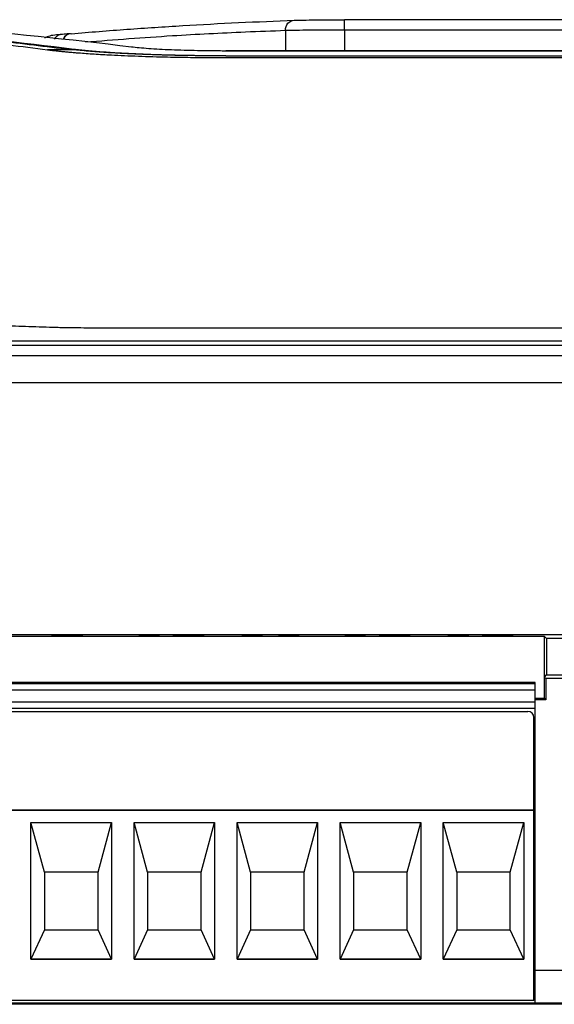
# Model space of a CAD drawing. Header units: millimetres. Extents: x -155 to 1130, y -373 to 1265.
# Tile 14 of 198: x 611 to 637, y 72 to 120. Entities that reach past the tile are written whole.
import ezdxf

# ---------------------------------------------------------------- set-up
doc = ezdxf.new("R2010")
doc.units = ezdxf.units.MM

msp = doc.modelspace()

# ---------------------------------------------------------------- linework, layer by layer
at = {"color": 7, "linetype": 'Continuous', "lineweight": 25}
for p, q in [((673.461, 119.697), (627.082, 119.697)), ((624.213, 119.169), (624.213, 118.183)), ((624.213, 119.169), (624.213, 119.169)), ((627.075, 119.198), (627.075, 118.183)), ((673.47, 119.198), (627.075, 119.198)), ((613.899, 118.245), (612.668, 118.245)), ((679.227, 118.183), (621.323, 118.183)), ((621.323, 118.183), (621.323, 118.182)), ((679.227, 118.182), (621.323, 118.182)), ((621.326, 117.945), (679.221, 117.945)), ((621.328, 117.862), (679.223, 117.862)), ((615.568, 104.762), (682.983, 104.762)), ((713.583, 104.122), (554.625, 104.122)), ((713.585, 103.902), (554.623, 103.902)), ((572.69, 103.418), (661.225, 103.418)), ((572.69, 102.11), (661.225, 102.11)), ((661.225, 89.872), (572.69, 89.872)), ((613.67, 89.803), (608.67, 89.803)), ((613.371, 89.813), (612.927, 89.813)), ((618.67, 89.803), (613.67, 89.803)), ((617.097, 89.823), (617.097, 89.819)), ((617.66, 89.822), (617.66, 89.808)), ((617.66, 89.808), (618.104, 89.808)), ((618.104, 89.828), (617.748, 89.828)), ((618.104, 89.808), (618.104, 89.828)), ((623.67, 89.803), (618.67, 89.803)), ((622.097, 89.823), (622.097, 89.819)), ((622.66, 89.822), (622.66, 89.808)), ((622.66, 89.808), (623.104, 89.808)), ((623.104, 89.828), (622.748, 89.828)), ((623.104, 89.808), (623.104, 89.828)), ((628.67, 89.803), (623.67, 89.803)), ((623.875, 89.823), (623.875, 89.819)), ((624.438, 89.822), (624.438, 89.808)), ((624.438, 89.808), (624.882, 89.808)), ((624.882, 89.828), (624.526, 89.828)), ((624.882, 89.808), (624.882, 89.828)), ((627.097, 89.823), (627.097, 89.819)), ((627.66, 89.822), (627.66, 89.808)), ((627.66, 89.808), (628.104, 89.808)), ((628.104, 89.828), (627.748, 89.828)), ((628.104, 89.808), (628.104, 89.828)), ((633.67, 89.803), (628.67, 89.803)), ((628.756, 89.808), (630.268, 89.808)), ((628.816, 89.822), (629.26, 89.822)), ((630.268, 89.812), (629.409, 89.812)), ((630.268, 89.808), (630.268, 89.812)), ((632.097, 89.823), (632.097, 89.819)), ((632.66, 89.822), (632.66, 89.808)), ((632.66, 89.808), (633.104, 89.808)), ((633.104, 89.828), (632.748, 89.828)), ((633.104, 89.808), (633.104, 89.828)), ((636.777, 89.803), (633.67, 89.803)), ((634.201, 89.814), (633.756, 89.814)), ((633.816, 89.823), (634.26, 89.822)), ((634.42, 89.82), (634.379, 89.817)), ((636.877, 89.703), (636.777, 89.803)), ((636.777, 87.83), (636.777, 89.803)), ((636.877, 89.703), (636.88, 87.932)), ((663.891, 89.703), (636.877, 89.703)), ((636.777, 87.83), (636.88, 87.932)), ((636.88, 87.932), (663.077, 87.932)), ((636.322, 87.569), (571.322, 87.569)), ((571.322, 87.513), (636.322, 87.513)), ((636.322, 87.513), (636.322, 87.569)), ((636.322, 87.211), (636.322, 87.513)), ((636.847, 87.76), (636.777, 87.83)), ((636.777, 86.802), (636.777, 87.83)), ((661.225, 87.76), (636.847, 87.76)), ((571.322, 87.211), (636.322, 87.211)), ((636.322, 86.611), (636.322, 87.211)), ((636.322, 86.611), (571.322, 86.611)), ((636.322, 86.802), (636.777, 86.802)), ((636.847, 86.733), (636.322, 86.733)), ((636.322, 86.313), (636.322, 86.611)), ((636.847, 86.733), (636.777, 86.802)), ((636.322, 86.313), (571.322, 86.313)), ((571.672, 86.167), (635.972, 86.167)), ((571.672, 86.162), (635.972, 86.162)), ((635.972, 86.167), (635.972, 86.162)), ((636.322, 72.017), (636.322, 86.313)), ((636.272, 85.861), (636.272, 85.867)), ((636.272, 81.381), (636.272, 85.861)), ((571.372, 81.381), (636.272, 81.381)), ((636.272, 81.378), (571.372, 81.378)), ((636.272, 81.378), (636.272, 81.381)), ((636.272, 72.153), (636.272, 81.378)), ((611.87, 74.153), (611.87, 80.778)), ((611.87, 80.778), (615.775, 80.778)), ((612.522, 78.367), (611.87, 80.778)), ((615.122, 78.367), (615.775, 80.778)), ((615.775, 80.778), (615.775, 74.153)), ((616.87, 74.153), (616.87, 80.778)), ((616.87, 80.778), (620.775, 80.778)), ((617.522, 78.367), (616.87, 80.778)), ((620.122, 78.367), (620.775, 80.778)), ((620.775, 80.778), (620.775, 74.153)), ((621.87, 74.153), (621.87, 80.778)), ((621.87, 80.778), (625.775, 80.778)), ((622.522, 78.367), (621.87, 80.778)), ((625.122, 78.367), (625.775, 80.778)), ((625.775, 80.778), (625.775, 74.153)), ((626.87, 74.153), (626.87, 80.778)), ((626.87, 80.778), (630.775, 80.778)), ((627.522, 78.367), (626.87, 80.778)), ((630.122, 78.367), (630.775, 80.778)), ((630.775, 80.778), (630.775, 74.153)), ((631.87, 74.153), (631.87, 80.778)), ((631.87, 80.778), (635.775, 80.778)), ((632.522, 78.367), (631.87, 80.778)), ((635.122, 78.367), (635.775, 80.778)), ((635.775, 80.778), (635.775, 74.153)), ((615.122, 78.367), (612.522, 78.367)), ((612.522, 78.367), (612.522, 75.567)), ((615.122, 75.567), (615.122, 78.367)), ((620.122, 78.367), (617.522, 78.367)), ((617.522, 78.367), (617.522, 75.567)), ((620.122, 75.567), (620.122, 78.367)), ((625.122, 78.367), (622.522, 78.367)), ((622.522, 78.367), (622.522, 75.567)), ((625.122, 75.567), (625.122, 78.367)), ((630.122, 78.367), (627.522, 78.367)), ((627.522, 78.367), (627.522, 75.567)), ((630.122, 75.567), (630.122, 78.367)), ((635.122, 78.367), (632.522, 78.367)), ((632.522, 78.367), (632.522, 75.567)), ((635.122, 75.567), (635.122, 78.367)), ((612.522, 75.567), (611.87, 74.155)), ((612.522, 75.567), (615.122, 75.567)), ((615.775, 74.155), (615.122, 75.567)), ((617.522, 75.567), (616.87, 74.155)), ((617.522, 75.567), (620.122, 75.567)), ((620.775, 74.155), (620.122, 75.567)), ((622.522, 75.567), (621.87, 74.155)), ((622.522, 75.567), (625.122, 75.567)), ((625.775, 74.155), (625.122, 75.567)), ((627.522, 75.567), (626.87, 74.155)), ((627.522, 75.567), (630.122, 75.567)), ((630.775, 74.155), (630.122, 75.567)), ((632.522, 75.567), (631.87, 74.155)), ((632.522, 75.567), (635.122, 75.567)), ((635.775, 74.155), (635.122, 75.567)), ((611.87, 74.155), (615.775, 74.155)), ((615.775, 74.153), (611.87, 74.153)), ((616.87, 74.155), (620.775, 74.155)), ((620.775, 74.153), (616.87, 74.153)), ((621.87, 74.155), (625.775, 74.155)), ((625.775, 74.153), (621.87, 74.153)), ((626.87, 74.155), (630.775, 74.155)), ((630.775, 74.153), (626.87, 74.153)), ((631.87, 74.155), (635.775, 74.155)), ((635.775, 74.153), (631.87, 74.153)), ((637.636, 73.606), (636.322, 73.606)), ((636.272, 72.153), (571.372, 72.153)), ((663.08, 71.964), (579.695, 71.964)), ((636.322, 72.017), (579.747, 72.017)), ((636.322, 72.038), (637.636, 72.038))]:
    msp.add_line(p, q, dxfattribs=at)
at = {"color": 7, "linetype": 'Continuous', "lineweight": 25, "flags": 128}
for points in [[(615.822, 87.549), (615.67, 87.542), (615.237, 87.536), (614.588, 87.533), (613.822, 87.531), (613.057, 87.533), (612.408, 87.536), (611.975, 87.542), (611.822, 87.549), (611.975, 87.555), (612.408, 87.561), (613.057, 87.565), (613.822, 87.566), (614.588, 87.565), (615.237, 87.561), (615.67, 87.555), (615.822, 87.549)], [(620.822, 87.549), (620.67, 87.542), (620.237, 87.536), (619.588, 87.533), (618.822, 87.531), (618.057, 87.533), (617.408, 87.536), (616.975, 87.542), (616.822, 87.549), (616.975, 87.555), (617.408, 87.561), (618.057, 87.565), (618.822, 87.566), (619.588, 87.565), (620.237, 87.561), (620.67, 87.555), (620.822, 87.549)], [(625.822, 87.549), (625.67, 87.542), (625.237, 87.536), (624.588, 87.533), (623.822, 87.531), (623.057, 87.533), (622.408, 87.536), (621.975, 87.542), (621.822, 87.549), (621.975, 87.555), (622.408, 87.561), (623.057, 87.565), (623.822, 87.566), (624.588, 87.565), (625.237, 87.561), (625.67, 87.555), (625.822, 87.549)], [(630.822, 87.549), (630.67, 87.542), (630.237, 87.536), (629.588, 87.533), (628.822, 87.531), (628.057, 87.533), (627.408, 87.536), (626.975, 87.542), (626.822, 87.549), (626.975, 87.555), (627.408, 87.561), (628.057, 87.565), (628.822, 87.566), (629.588, 87.565), (630.237, 87.561), (630.67, 87.555), (630.822, 87.549)], [(635.822, 87.549), (635.67, 87.542), (635.237, 87.536), (634.588, 87.533), (633.822, 87.531), (633.057, 87.533), (632.408, 87.536), (631.975, 87.542), (631.822, 87.549), (631.975, 87.555), (632.408, 87.561), (633.057, 87.565), (633.822, 87.566), (634.588, 87.565), (635.237, 87.561), (635.67, 87.555), (635.822, 87.549)], [(636.847, 87.76), (636.847, 87.185), (636.847, 86.733)]]:
    msp.add_lwpolyline(points, dxfattribs=at)
at = {"color": 7, "linetype": 'Continuous', "lineweight": 25}
for centre, radius, start, end in [((613.827, 118.601), 0.421, 90.4701, 159.0072), ((635.972, 85.867), 0.3, 0.0011, 90.0011)]:
    msp.add_arc(centre, radius, start, end, dxfattribs=at)
at = {"color": 8, "linetype": 'Continuous', "lineweight": 25}
msp.add_arc((613.83, 118.598), 0.425, 96.6382, 158.8855, dxfattribs=at)
at = {"color": 7, "linetype": 'Continuous', "lineweight": 25}
for centre, major_axis, ratio, start_param, end_param in [((578.365, -729.565), (0.786, 850), 0.57735, 6.212181, 6.228013), ((582.06, -729.565), (0.785, 850), 0.57701, 6.214019, 6.232521), ((635.972, 85.861), (0, 0.3), 0.998968, 4.712389, 6.283185)]:
    msp.add_ellipse(centre, major_axis=major_axis, ratio=ratio, start_param=start_param, end_param=end_param, dxfattribs=at)
for points, knots in [([(613.823, 119.021), (614.725, 119.097), (615.626, 119.17), (617.428, 119.3), (618.33, 119.36), (620.133, 119.468), (621.035, 119.516), (622.838, 119.601), (623.739, 119.637), (624.642, 119.669)], [0, 0, 0, 0, 0.25, 0.25, 0.5, 0.5, 0.75, 0.75, 1, 1, 1, 1]), ([(624.213, 119.169), (624.212, 119.302), (624.258, 119.432), (624.416, 119.617), (624.529, 119.67), (624.642, 119.669)], [0, 0, 0, 0, 0.5, 0.5, 1, 1, 1, 1]), ([(624.642, 119.669), (624.774, 119.673), (624.919, 119.677), (625.26, 119.684), (625.455, 119.687), (625.884, 119.692), (626.109, 119.694), (626.585, 119.697), (626.834, 119.697), (627.082, 119.697)], [0, 0, 0, 0, 0.25, 0.25, 0.5, 0.5, 0.75, 0.75, 1, 1, 1, 1]), ([(627.075, 119.198), (627.075, 119.332), (627.076, 119.462), (627.078, 119.647), (627.08, 119.7), (627.082, 119.697)], [0, 0, 0, 0, 0.5, 0.5, 1, 1, 1, 1]), ([(603.615, 119.254), (604.192, 119.198), (605.359, 119.085), (607.129, 118.899), (608.939, 118.698), (610.79, 118.481), (612.037, 118.324), (612.668, 118.245)], [0, 0, 0, 0, 0.191044, 0.386566, 0.586566, 0.791044, 1, 1, 1, 1]), ([(604.806, 119.254), (605.388, 119.197), (606.552, 119.084), (608.297, 118.901), (610.043, 118.708), (611.788, 118.505), (612.951, 118.36), (613.533, 118.288)], [0, 0, 0, 0, 0.199996, 0.399993, 0.599991, 0.799993, 1, 1, 1, 1]), ([(613.284, 118.976), (613.225, 118.97), (613.021, 118.951), (612.805, 118.93), (612.617, 118.848), (612.534, 118.812)], [0, 0, 0, 0, 0.18369, 0.640691, 1, 1, 1, 1]), ([(613.78, 119.02), (613.727, 119.016), (613.579, 119.003), (613.43, 118.99), (613.335, 118.981)], [0, 0, 0, 0, 0.35937, 1, 1, 1, 1]), ([(627.075, 119.198), (626.786, 119.198), (626.493, 119.197), (625.937, 119.195), (625.672, 119.193), (625.169, 119.188), (624.941, 119.185), (624.54, 119.178), (624.367, 119.174), (624.213, 119.169)], [0, 0, 0, 0, 0.25, 0.25, 0.5, 0.5, 0.75, 0.75, 1, 1, 1, 1]), ([(612.668, 118.245), (612.721, 118.238), (612.826, 118.224), (612.996, 118.204), (613.173, 118.185), (613.358, 118.165), (613.551, 118.146), (613.752, 118.128), (613.962, 118.11), (614.343, 118.079), (614.929, 118.038), (615.886, 117.983), (617.066, 117.932), (618.192, 117.899), (619.05, 117.882), (619.614, 117.873), (620.181, 117.867), (620.753, 117.863), (621.136, 117.862), (621.328, 117.862)], [0, 0, 0, 0, 0.029975, 0.059893, 0.089783, 0.119676, 0.149602, 0.179589, 0.209668, 0.239868, 0.338752, 0.437716, 0.581449, 0.725832, 0.780958, 0.835755, 0.890405, 0.945092, 1, 1, 1, 1]), ([(613.899, 118.245), (613.835, 118.252), (613.707, 118.266), (613.591, 118.281), (613.533, 118.288)], [0, 0, 0, 0, 0.499991, 1, 1, 1, 1]), ([(621.326, 117.945), (621.23, 117.945), (621.039, 117.945), (620.752, 117.947), (620.467, 117.948), (620.182, 117.951), (619.899, 117.954), (619.616, 117.958), (619.096, 117.966), (618.348, 117.982), (617.371, 118.014), (616.417, 118.055), (615.649, 118.098), (615.068, 118.138), (614.646, 118.172), (614.252, 118.207), (614.017, 118.232), (613.899, 118.245)], [0, 0, 0, 0, 0.032887, 0.065693, 0.098452, 0.131198, 0.163963, 0.196783, 0.22969, 0.346471, 0.463335, 0.59234, 0.721453, 0.791219, 0.860687, 0.930174, 1, 1, 1, 1]), ([(621.326, 117.945), (621.139, 117.946), (620.952, 117.946), (620.581, 117.948), (620.397, 117.949), (619.847, 117.955), (619.485, 117.96), (618.769, 117.975), (618.412, 117.984), (617.725, 118.006), (617.393, 118.018), (616.754, 118.046), (616.447, 118.061), (615.856, 118.095), (615.574, 118.113), (615.051, 118.152), (614.807, 118.172), (614.47, 118.204), (614.363, 118.215), (614.156, 118.238), (614.06, 118.249), (613.965, 118.261)], [0, 0, 0, 0, 0.0625, 0.0625, 0.125, 0.125, 0.25, 0.25, 0.375, 0.375, 0.5, 0.5, 0.625, 0.625, 0.75, 0.75, 0.875, 0.875, 0.9375, 0.9375, 1, 1, 1, 1]), ([(621.323, 118.182), (621.207, 118.182), (621.09, 118.182), (620.859, 118.183), (620.743, 118.184), (620.398, 118.188), (620.17, 118.191), (619.506, 118.204), (619.082, 118.217), (618.277, 118.25), (617.911, 118.27), (617.42, 118.305), (617.265, 118.318), (616.984, 118.343), (616.86, 118.357), (616.739, 118.371)], [0, 0, 0, 0, 0.0625, 0.0625, 0.125, 0.125, 0.25, 0.25, 0.5, 0.5, 0.75, 0.75, 0.875, 0.875, 1, 1, 1, 1]), ([(606.504, 105.26), (606.549, 105.252), (606.64, 105.236), (606.788, 105.213), (606.943, 105.19), (607.108, 105.167), (607.28, 105.145), (607.46, 105.123), (607.648, 105.102), (607.843, 105.081), (608.081, 105.056), (608.471, 105.02), (609.024, 104.976), (609.644, 104.934), (610.429, 104.888), (611.428, 104.84), (612.4, 104.806), (613.05, 104.79), (613.387, 104.782), (613.808, 104.775), (614.317, 104.768), (614.913, 104.763), (615.34, 104.762), (615.568, 104.762)], [0, 0, 0, 0, 0.0279252, 0.0558141, 0.0836677, 0.1114862, 0.1392695, 0.167017, 0.1947278, 0.2224008, 0.2500347, 0.2919131, 0.3749532, 0.4511343, 0.500675, 0.6254988, 0.7503947, 0.77346, 0.8039419, 0.8418389, 0.8871486, 0.9398685, 1, 1, 1, 1]), ([(613.593, 89.828), (613.544, 89.828), (613.495, 89.828), (613.399, 89.828), (613.352, 89.828), (613.215, 89.827), (613.133, 89.827), (612.997, 89.826), (612.945, 89.825), (612.88, 89.823), (612.869, 89.822), (612.867, 89.821)], [0, 0, 0, 0, 0.125, 0.125, 0.25, 0.25, 0.5, 0.5, 0.75, 0.75, 1, 1, 1, 1]), ([(612.867, 89.821), (612.868, 89.821), (612.87, 89.821), (612.884, 89.82), (612.895, 89.819), (612.939, 89.818), (612.988, 89.818), (613.115, 89.816), (613.191, 89.816), (613.317, 89.815), (613.361, 89.815), (613.452, 89.815), (613.499, 89.815), (613.546, 89.815)], [0, 0, 0, 0, 0.125, 0.125, 0.25, 0.25, 0.5, 0.5, 0.75, 0.75, 0.875, 0.875, 1, 1, 1, 1]), ([(612.927, 89.813), (612.94, 89.812), (612.957, 89.811), (613.02, 89.81), (613.061, 89.81), (613.175, 89.809), (613.244, 89.808), (613.358, 89.808), (613.397, 89.808), (613.478, 89.808), (613.518, 89.808), (613.559, 89.808)], [0, 0, 0, 0, 0.25, 0.25, 0.5, 0.5, 0.75, 0.75, 0.875, 0.875, 1, 1, 1, 1]), ([(613.312, 89.822), (613.313, 89.822), (613.315, 89.822), (613.334, 89.823), (613.349, 89.823), (613.402, 89.824), (613.438, 89.824), (613.516, 89.825), (613.559, 89.825), (613.602, 89.825)], [0, 0, 0, 0, 0.25, 0.25, 0.5, 0.5, 0.75, 0.75, 1, 1, 1, 1]), ([(613.626, 89.818), (613.581, 89.818), (613.537, 89.818), (613.452, 89.819), (613.415, 89.819), (613.357, 89.82), (613.338, 89.82), (613.315, 89.821), (613.313, 89.821), (613.312, 89.822)], [0, 0, 0, 0, 0.25, 0.25, 0.5, 0.5, 0.75, 0.75, 1, 1, 1, 1]), ([(613.622, 89.811), (613.588, 89.811), (613.554, 89.811), (613.491, 89.811), (613.462, 89.811), (613.396, 89.812), (613.38, 89.813), (613.371, 89.813)], [0, 0, 0, 0, 0.25, 0.25, 0.5, 0.5, 1, 1, 1, 1]), ([(613.546, 89.815), (613.586, 89.815), (613.626, 89.815), (613.705, 89.815), (613.743, 89.815), (613.816, 89.816), (613.851, 89.816), (613.914, 89.816), (613.942, 89.816), (613.969, 89.817)], [0, 0, 0, 0, 0.25, 0.25, 0.5, 0.5, 0.75, 0.75, 1, 1, 1, 1]), ([(613.559, 89.808), (613.627, 89.808), (613.695, 89.808), (613.826, 89.808), (613.891, 89.808), (614.064, 89.809), (614.162, 89.81), (614.292, 89.812), (614.328, 89.813), (614.371, 89.816), (614.377, 89.817), (614.379, 89.818)], [0, 0, 0, 0, 0.125, 0.125, 0.25, 0.25, 0.5, 0.5, 0.75, 0.75, 1, 1, 1, 1]), ([(614.379, 89.818), (614.377, 89.819), (614.371, 89.82), (614.331, 89.822), (614.298, 89.824), (614.174, 89.826), (614.081, 89.826), (613.915, 89.827), (613.853, 89.828), (613.726, 89.828), (613.659, 89.828), (613.593, 89.828)], [0, 0, 0, 0, 0.25, 0.25, 0.5, 0.5, 0.75, 0.75, 0.875, 0.875, 1, 1, 1, 1]), ([(613.602, 89.825), (613.626, 89.825), (613.649, 89.825), (613.695, 89.825), (613.717, 89.824), (613.781, 89.824), (613.819, 89.824), (613.881, 89.823), (613.903, 89.823), (613.929, 89.822), (613.934, 89.822), (613.934, 89.821)], [0, 0, 0, 0, 0.125, 0.125, 0.25, 0.25, 0.5, 0.5, 0.75, 0.75, 1, 1, 1, 1]), ([(613.969, 89.817), (613.965, 89.816), (613.959, 89.816), (613.94, 89.814), (613.928, 89.814), (613.898, 89.813), (613.885, 89.813), (613.853, 89.812), (613.831, 89.812), (613.783, 89.811), (613.754, 89.811), (613.691, 89.811), (613.656, 89.811), (613.622, 89.811)], [0, 0, 0, 0, 0.25, 0.25, 0.5, 0.5, 0.625, 0.625, 0.75, 0.75, 0.875, 0.875, 1, 1, 1, 1]), ([(613.934, 89.821), (613.933, 89.821), (613.93, 89.821), (613.906, 89.82), (613.886, 89.82), (613.828, 89.819), (613.792, 89.819), (613.713, 89.818), (613.669, 89.818), (613.626, 89.818)], [0, 0, 0, 0, 0.25, 0.25, 0.5, 0.5, 0.75, 0.75, 1, 1, 1, 1]), ([(617.748, 89.828), (617.721, 89.827), (617.686, 89.827), (617.597, 89.826), (617.543, 89.825), (617.427, 89.824), (617.366, 89.824), (617.269, 89.824), (617.236, 89.823), (617.168, 89.823), (617.132, 89.823), (617.097, 89.823)], [0, 0, 0, 0, 0.25, 0.25, 0.5, 0.5, 0.75, 0.75, 0.875, 0.875, 1, 1, 1, 1]), ([(617.097, 89.819), (617.203, 89.819), (617.305, 89.82), (617.495, 89.821), (617.58, 89.821), (617.66, 89.822)], [0, 0, 0, 0, 0.5, 0.5, 1, 1, 1, 1]), ([(618.985, 89.826), (618.935, 89.825), (618.895, 89.825), (618.835, 89.823), (618.815, 89.823), (618.765, 89.821), (618.757, 89.819), (618.756, 89.818)], [0, 0, 0, 0, 0.25, 0.25, 0.5, 0.5, 1, 1, 1, 1]), ([(618.756, 89.818), (618.757, 89.817), (618.763, 89.816), (618.796, 89.813), (618.825, 89.812), (618.934, 89.81), (619.024, 89.809), (619.191, 89.808), (619.252, 89.808), (619.379, 89.808), (619.446, 89.808), (619.512, 89.808)], [0, 0, 0, 0, 0.25, 0.25, 0.5, 0.5, 0.75, 0.75, 0.875, 0.875, 1, 1, 1, 1]), ([(619.512, 89.828), (619.462, 89.828), (619.412, 89.828), (619.313, 89.828), (619.265, 89.828), (619.174, 89.827), (619.13, 89.827), (619.052, 89.827), (619.018, 89.826), (618.985, 89.826)], [0, 0, 0, 0, 0.25, 0.25, 0.5, 0.5, 0.75, 0.75, 1, 1, 1, 1]), ([(619.201, 89.818), (619.201, 89.819), (619.203, 89.819), (619.215, 89.821), (619.226, 89.822), (619.25, 89.823)], [0, 0, 0, 0, 0.5, 0.5, 1, 1, 1, 1]), ([(619.512, 89.811), (619.473, 89.811), (619.434, 89.811), (619.363, 89.811), (619.332, 89.811), (619.266, 89.812), (619.243, 89.813), (619.215, 89.814), (619.21, 89.815), (619.202, 89.816), (619.202, 89.817), (619.201, 89.818)], [0, 0, 0, 0, 0.125, 0.125, 0.25, 0.25, 0.5, 0.5, 0.75, 0.75, 1, 1, 1, 1]), ([(619.25, 89.823), (619.27, 89.823), (619.292, 89.824), (619.363, 89.824), (619.39, 89.824), (619.449, 89.825), (619.48, 89.825), (619.512, 89.825)], [0, 0, 0, 0, 0.5, 0.5, 0.75, 0.75, 1, 1, 1, 1]), ([(620.041, 89.826), (620.008, 89.826), (619.974, 89.827), (619.895, 89.827), (619.851, 89.827), (619.76, 89.828), (619.712, 89.828), (619.613, 89.828), (619.562, 89.828), (619.512, 89.828)], [0, 0, 0, 0, 0.25, 0.25, 0.5, 0.5, 0.75, 0.75, 1, 1, 1, 1]), ([(619.512, 89.825), (619.551, 89.825), (619.59, 89.825), (619.661, 89.824), (619.692, 89.824), (619.736, 89.823), (619.752, 89.823), (619.779, 89.823), (619.789, 89.822), (619.822, 89.821), (619.823, 89.819), (619.823, 89.818)], [0, 0, 0, 0, 0.125, 0.125, 0.25, 0.25, 0.375, 0.375, 0.5, 0.5, 1, 1, 1, 1]), ([(619.774, 89.813), (619.754, 89.812), (619.732, 89.812), (619.662, 89.811), (619.634, 89.811), (619.575, 89.811), (619.544, 89.811), (619.512, 89.811)], [0, 0, 0, 0, 0.5, 0.5, 0.75, 0.75, 1, 1, 1, 1]), ([(619.512, 89.808), (619.562, 89.808), (619.612, 89.808), (619.711, 89.808), (619.759, 89.808), (619.85, 89.808), (619.894, 89.808), (619.972, 89.809), (620.006, 89.809), (620.039, 89.81)], [0, 0, 0, 0, 0.25, 0.25, 0.5, 0.5, 0.75, 0.75, 1, 1, 1, 1]), ([(619.823, 89.818), (619.823, 89.817), (619.821, 89.816), (619.809, 89.815), (619.798, 89.814), (619.774, 89.813)], [0, 0, 0, 0, 0.5, 0.5, 1, 1, 1, 1]), ([(620.039, 89.81), (620.089, 89.81), (620.129, 89.811), (620.189, 89.812), (620.21, 89.813), (620.258, 89.815), (620.267, 89.816), (620.268, 89.818)], [0, 0, 0, 0, 0.25, 0.25, 0.5, 0.5, 1, 1, 1, 1]), ([(620.268, 89.818), (620.267, 89.819), (620.258, 89.821), (620.211, 89.823), (620.191, 89.823), (620.146, 89.824), (620.129, 89.825), (620.089, 89.825), (620.066, 89.826), (620.041, 89.826)], [0, 0, 0, 0, 0.5, 0.5, 0.75, 0.75, 0.875, 0.875, 1, 1, 1, 1]), ([(622.748, 89.828), (622.721, 89.827), (622.686, 89.827), (622.597, 89.826), (622.543, 89.825), (622.427, 89.824), (622.366, 89.824), (622.269, 89.824), (622.236, 89.823), (622.168, 89.823), (622.132, 89.823), (622.097, 89.823)], [0, 0, 0, 0, 0.25, 0.25, 0.5, 0.5, 0.75, 0.75, 0.875, 0.875, 1, 1, 1, 1]), ([(622.097, 89.819), (622.203, 89.819), (622.305, 89.82), (622.495, 89.821), (622.58, 89.821), (622.66, 89.822)], [0, 0, 0, 0, 0.5, 0.5, 1, 1, 1, 1]), ([(624.526, 89.828), (624.499, 89.827), (624.464, 89.827), (624.375, 89.826), (624.321, 89.825), (624.205, 89.824), (624.144, 89.824), (624.047, 89.824), (624.014, 89.823), (623.946, 89.823), (623.91, 89.823), (623.875, 89.823)], [0, 0, 0, 0, 0.25, 0.25, 0.5, 0.5, 0.75, 0.75, 0.875, 0.875, 1, 1, 1, 1]), ([(623.875, 89.819), (623.981, 89.819), (624.083, 89.82), (624.273, 89.821), (624.358, 89.821), (624.438, 89.822)], [0, 0, 0, 0, 0.5, 0.5, 1, 1, 1, 1]), ([(627.748, 89.828), (627.721, 89.827), (627.686, 89.827), (627.597, 89.826), (627.543, 89.825), (627.427, 89.824), (627.366, 89.824), (627.269, 89.824), (627.236, 89.823), (627.168, 89.823), (627.132, 89.823), (627.097, 89.823)], [0, 0, 0, 0, 0.25, 0.25, 0.5, 0.5, 0.75, 0.75, 0.875, 0.875, 1, 1, 1, 1]), ([(627.097, 89.819), (627.203, 89.819), (627.305, 89.82), (627.495, 89.821), (627.58, 89.821), (627.66, 89.822)], [0, 0, 0, 0, 0.5, 0.5, 1, 1, 1, 1]), ([(629.381, 89.816), (629.238, 89.815), (629.095, 89.814), (628.916, 89.812), (628.866, 89.811), (628.81, 89.81), (628.794, 89.81), (628.77, 89.809), (628.763, 89.808), (628.756, 89.808)], [0, 0, 0, 0, 0.5, 0.5, 0.75, 0.75, 0.875, 0.875, 1, 1, 1, 1]), ([(629.558, 89.828), (629.463, 89.828), (629.369, 89.828), (629.189, 89.827), (629.102, 89.827), (628.961, 89.826), (628.911, 89.825), (628.843, 89.824), (628.827, 89.823), (628.816, 89.822)], [0, 0, 0, 0, 0.25, 0.25, 0.5, 0.5, 0.75, 0.75, 1, 1, 1, 1]), ([(629.26, 89.822), (629.263, 89.822), (629.268, 89.822), (629.287, 89.823), (629.302, 89.823), (629.35, 89.824), (629.384, 89.824), (629.462, 89.825), (629.506, 89.825), (629.549, 89.825)], [0, 0, 0, 0, 0.25, 0.25, 0.5, 0.5, 0.75, 0.75, 1, 1, 1, 1]), ([(629.735, 89.82), (629.71, 89.819), (629.682, 89.819), (629.653, 89.819), (629.625, 89.818), (629.595, 89.818), (629.565, 89.818), (629.505, 89.817), (629.443, 89.817), (629.381, 89.816)], [0, 0, 0, 0, 0.0001291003, 0.0001291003, 0.0001291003, 0.0002578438, 0.0002578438, 0.0002578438, 0.0005144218, 0.0005144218, 0.0005144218, 0.0005144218]), ([(629.409, 89.812), (629.429, 89.812), (629.45, 89.812), (629.498, 89.813), (629.524, 89.813), (629.606, 89.814), (629.662, 89.814), (629.832, 89.816), (629.948, 89.816), (630.044, 89.817)], [0, 0, 0, 0, 0.125, 0.125, 0.25, 0.25, 0.5, 0.5, 1, 1, 1, 1]), ([(629.549, 89.825), (629.588, 89.825), (629.626, 89.825), (629.699, 89.824), (629.731, 89.824), (629.781, 89.824), (629.799, 89.823), (629.82, 89.823), (629.822, 89.822), (629.823, 89.822)], [0, 0, 0, 0, 0.25, 0.25, 0.5, 0.5, 0.75, 0.75, 1, 1, 1, 1]), ([(630.268, 89.823), (630.267, 89.823), (630.264, 89.823), (630.246, 89.824), (630.233, 89.824), (630.178, 89.825), (630.122, 89.826), (629.987, 89.827), (629.907, 89.827), (629.779, 89.828), (629.735, 89.828), (629.647, 89.828), (629.603, 89.828), (629.558, 89.828)], [0, 0, 0, 0, 0.125, 0.125, 0.25, 0.25, 0.5, 0.5, 0.75, 0.75, 0.875, 0.875, 1, 1, 1, 1]), ([(629.823, 89.822), (629.821, 89.822), (629.815, 89.821), (629.783, 89.82), (629.76, 89.82), (629.735, 89.82)], [0, 0, 0, 0, 0.5, 0.5, 1, 1, 1, 1]), ([(630.044, 89.817), (630.108, 89.818), (630.167, 89.819), (630.227, 89.82), (630.243, 89.821), (630.263, 89.822), (630.267, 89.822), (630.268, 89.823)], [0, 0, 0, 0, 0.5, 0.5, 0.75, 0.75, 1, 1, 1, 1]), ([(632.748, 89.828), (632.721, 89.827), (632.686, 89.827), (632.597, 89.826), (632.543, 89.825), (632.427, 89.824), (632.366, 89.824), (632.269, 89.824), (632.236, 89.823), (632.168, 89.823), (632.132, 89.823), (632.097, 89.823)], [0, 0, 0, 0, 0.25, 0.25, 0.5, 0.5, 0.75, 0.75, 0.875, 0.875, 1, 1, 1, 1]), ([(632.097, 89.819), (632.203, 89.819), (632.305, 89.82), (632.495, 89.821), (632.58, 89.821), (632.66, 89.822)], [0, 0, 0, 0, 0.5, 0.5, 1, 1, 1, 1]), ([(633.756, 89.814), (633.768, 89.813), (633.788, 89.812), (633.867, 89.81), (633.922, 89.81), (634.059, 89.809), (634.139, 89.808), (634.316, 89.808), (634.41, 89.808), (634.504, 89.808)], [0, 0, 0, 0, 0.25, 0.25, 0.5, 0.5, 0.75, 0.75, 1, 1, 1, 1]), ([(634.51, 89.828), (634.467, 89.828), (634.425, 89.828), (634.341, 89.828), (634.3, 89.828), (634.179, 89.827), (634.102, 89.827), (633.972, 89.826), (633.924, 89.825), (633.855, 89.824), (633.834, 89.823), (633.816, 89.823)], [0, 0, 0, 0, 0.125, 0.125, 0.25, 0.25, 0.5, 0.5, 0.75, 0.75, 1, 1, 1, 1]), ([(634.513, 89.811), (634.492, 89.811), (634.47, 89.811), (634.428, 89.811), (634.407, 89.811), (634.349, 89.811), (634.315, 89.812), (634.261, 89.812), (634.242, 89.813), (634.214, 89.813), (634.207, 89.814), (634.201, 89.814)], [0, 0, 0, 0, 0.125, 0.125, 0.25, 0.25, 0.5, 0.5, 0.75, 0.75, 1, 1, 1, 1]), ([(634.26, 89.822), (634.265, 89.822), (634.27, 89.823), (634.291, 89.823), (634.307, 89.824), (634.35, 89.824), (634.378, 89.824), (634.426, 89.824), (634.443, 89.825), (634.478, 89.825), (634.496, 89.825), (634.514, 89.825)], [0, 0, 0, 0, 0.25, 0.25, 0.5, 0.5, 0.75, 0.75, 0.875, 0.875, 1, 1, 1, 1]), ([(634.379, 89.817), (634.393, 89.817), (634.407, 89.817), (634.422, 89.817), (634.437, 89.817), (634.451, 89.817), (634.466, 89.817), (634.495, 89.817), (634.525, 89.817), (634.555, 89.817)], [0, 0, 0, 0, 0.0000451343, 0.0000451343, 0.0000451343, 0.0000903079, 0.0000903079, 0.0000903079, 0.0001803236, 0.0001803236, 0.0001803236, 0.0001803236]), ([(634.734, 89.822), (634.732, 89.822), (634.729, 89.822), (634.7, 89.821), (634.677, 89.821), (634.617, 89.82), (634.58, 89.82), (634.502, 89.82), (634.461, 89.82), (634.42, 89.82)], [0, 0, 0, 0, 0.25, 0.25, 0.5, 0.5, 0.75, 0.75, 1, 1, 1, 1]), ([(634.504, 89.808), (634.602, 89.808), (634.699, 89.808), (634.884, 89.808), (634.966, 89.809), (635.11, 89.81), (635.17, 89.811), (635.23, 89.812), (635.244, 89.812), (635.263, 89.813), (635.267, 89.813), (635.268, 89.814)], [0, 0, 0, 0, 0.25, 0.25, 0.5, 0.5, 0.75, 0.75, 0.875, 0.875, 1, 1, 1, 1]), ([(635.02, 89.826), (634.987, 89.826), (634.952, 89.827), (634.874, 89.827), (634.832, 89.827), (634.744, 89.828), (634.698, 89.828), (634.605, 89.828), (634.558, 89.828), (634.51, 89.828)], [0, 0, 0, 0, 0.25, 0.25, 0.5, 0.5, 0.75, 0.75, 1, 1, 1, 1]), ([(634.823, 89.814), (634.822, 89.814), (634.819, 89.813), (634.795, 89.813), (634.775, 89.812), (634.719, 89.812), (634.684, 89.811), (634.604, 89.811), (634.559, 89.811), (634.513, 89.811)], [0, 0, 0, 0, 0.25, 0.25, 0.5, 0.5, 0.75, 0.75, 1, 1, 1, 1]), ([(634.514, 89.825), (634.545, 89.825), (634.575, 89.825), (634.633, 89.824), (634.658, 89.824), (634.699, 89.824), (634.713, 89.824), (634.731, 89.823), (634.733, 89.823), (634.734, 89.822)], [0, 0, 0, 0, 0.25, 0.25, 0.5, 0.5, 0.75, 0.75, 1, 1, 1, 1]), ([(634.555, 89.817), (634.596, 89.817), (634.636, 89.817), (634.707, 89.817), (634.737, 89.816), (634.783, 89.816), (634.8, 89.816), (634.819, 89.815), (634.822, 89.814), (634.823, 89.814)], [0, 0, 0, 0, 0.25, 0.25, 0.5, 0.5, 0.75, 0.75, 1, 1, 1, 1]), ([(634.846, 89.819), (634.936, 89.819), (635.022, 89.82), (635.115, 89.821), (635.139, 89.821), (635.171, 89.822), (635.177, 89.822), (635.179, 89.823)], [0, 0, 0, 0, 0.5, 0.5, 0.75, 0.75, 1, 1, 1, 1]), ([(635.268, 89.814), (635.266, 89.814), (635.26, 89.815), (635.224, 89.816), (635.194, 89.816), (635.119, 89.817), (635.072, 89.818), (634.966, 89.818), (634.907, 89.818), (634.846, 89.819)], [0, 0, 0, 0, 0.25, 0.25, 0.5, 0.5, 0.75, 0.75, 1, 1, 1, 1]), ([(635.179, 89.823), (635.178, 89.823), (635.176, 89.823), (635.162, 89.824), (635.151, 89.824), (635.11, 89.825), (635.068, 89.826), (635.02, 89.826)], [0, 0, 0, 0, 0.25, 0.25, 0.5, 0.5, 1, 1, 1, 1])]:
    msp.add_open_spline(points, degree=3, knots=knots, dxfattribs=at)
at = {"color": 8, "linetype": 'Continuous', "lineweight": 25}
for points, knots in [([(613.335, 118.981), (613.314, 118.978), (613.245, 118.97), (613.137, 118.913), (613.048, 118.835), (613.022, 118.773), (613.017, 118.761)], [0, 0, 0, 0, 0.161359, 0.536445, 0.911524, 1, 1, 1, 1]), ([(624.213, 119.169), (623.565, 119.145), (621.737, 119.077), (618.504, 118.913), (615.92, 118.713), (614.516, 118.604)], [0, 0, 0, 0, 0.200465, 0.565492, 1, 1, 1, 1])]:
    msp.add_open_spline(points, degree=3, knots=knots, dxfattribs=at)

doc.saveas('drawing.dxf')
